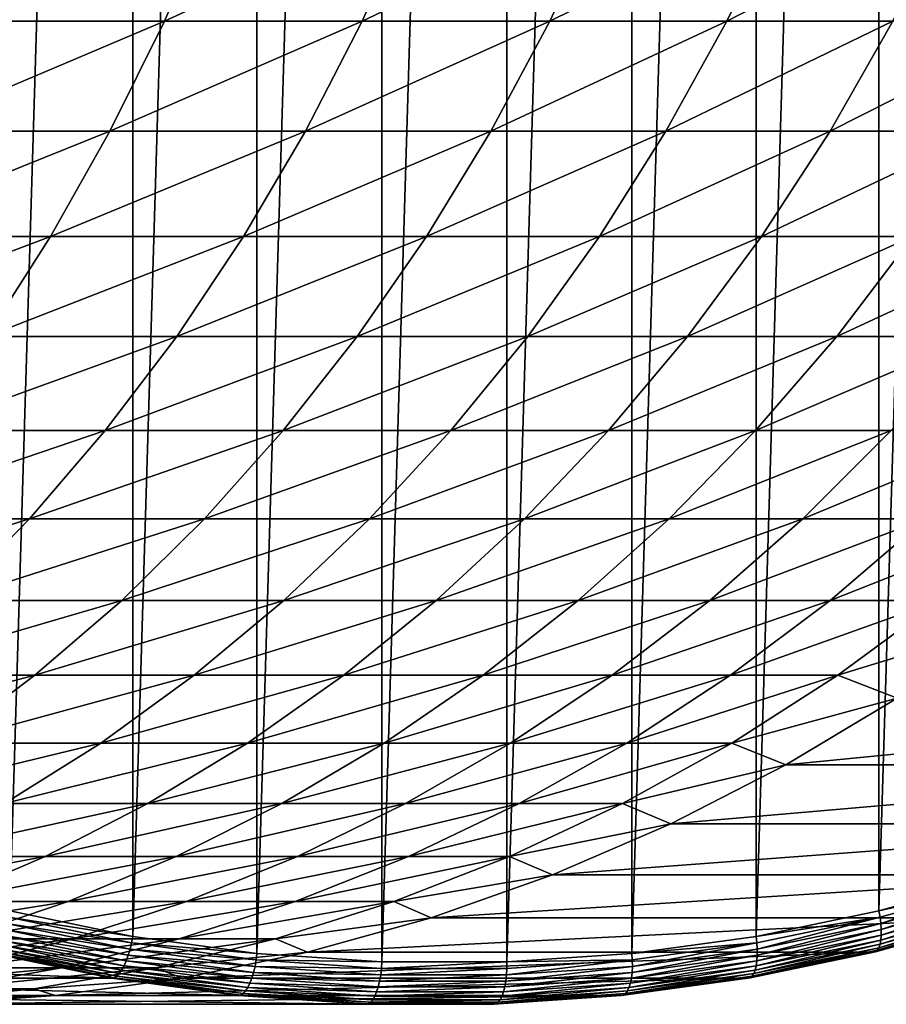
# Model space of a CAD drawing. Header units: metres. Extents: x 39 to 253, y -38 to 38.
# Tile 48 of 55: x 236 to 242, y -15 to -8. Entities that reach past the tile are written whole.
import ezdxf

# ---------------------------------------------------------------- set-up
doc = ezdxf.new("R2010")
doc.units = ezdxf.units.M
doc.layers.add('solid_26008053', color=7, linetype='CONTINUOUS')

msp = doc.modelspace()

# ---------------------------------------------------------------- linework, layer by layer
at = {"layer": 'solid_26008053'}
for points in [[(237.852814, 14.632054, -33.801476), (237.852814, -14.632054, -33.801476), (236.974457, -14.51152, -34.121166)], [(236.974457, 14.511519, -34.121166), (237.852814, 14.632054, -33.801476), (236.974457, -14.51152, -34.121166)], [(238.736572, 14.692445, -33.479809), (238.736572, -14.692445, -33.479809), (237.852814, -14.632054, -33.801476)], [(237.852814, 14.632054, -33.801476), (238.736572, 14.692445, -33.479809), (237.852814, -14.632054, -33.801476)], [(239.622208, 14.692445, -33.157463), (239.622208, -14.692445, -33.157463), (238.736572, -14.692445, -33.479809)], [(238.736572, 14.692445, -33.479809), (239.622208, 14.692445, -33.157463), (238.736572, -14.692445, -33.479809)], [(239.622208, 14.692445, -33.157463), (240.505981, 14.632054, -32.8358), (239.622208, -14.692445, -33.157463)], [(240.505981, 14.632054, -32.8358), (240.505981, -14.632054, -32.8358), (239.622208, -14.692445, -33.157463)], [(240.505981, 14.632054, -32.8358), (241.384323, 14.51152, -32.516106), (240.505981, -14.632054, -32.8358)], [(236.974457, 14.511519, -34.121166), (236.974457, -14.51152, -34.121166), (236.105179, -14.331337, -34.437557)], [(236.105179, 14.331337, -34.437557), (236.974457, 14.511519, -34.121166), (236.105179, -14.331337, -34.437557)], [(241.384323, 14.51152, -32.516106), (241.384323, -14.511519, -32.516106), (240.505981, -14.632054, -32.8358)], [(241.384323, 14.51152, -32.516106), (242.253601, 14.331337, -32.199715), (241.384323, -14.511519, -32.516106)], [(242.253601, 14.331337, -32.199715), (242.253601, -14.331337, -32.199715), (241.384323, -14.511519, -32.516106)], [(242.253601, 14.331337, -32.199715), (243.110229, 14.092256, -31.887932), (242.253601, -14.331337, -32.199715)], [(243.110229, 14.092256, -31.887932), (243.110229, -14.092255, -31.887932), (242.253601, -14.331337, -32.199715)], [(237.548111, -7.226305, -1.516641), (236.065109, -7.226305, -0.0121), (235.731201, -8.037402, -0.356481)], [(237.198959, -8.037402, -1.84555), (237.548111, -7.226305, -1.516641), (235.731201, -8.037402, -0.356481)], [(238.961472, -7.226305, -3.086788), (237.548111, -7.226305, -1.516641), (237.198959, -8.037402, -1.84555)], [(238.597778, -8.037402, -3.39955), (238.961472, -7.226305, -3.086788), (237.198959, -8.037402, -1.84555)], [(240.302277, -7.226305, -4.71932), (238.961472, -7.226305, -3.086788), (238.597778, -8.037402, -3.39955)], [(239.924789, -8.037402, -5.015294), (240.302277, -7.226305, -4.71932), (238.597778, -8.037402, -3.39955)], [(241.567795, -7.226305, -6.410888), (240.302277, -7.226305, -4.71932), (239.924789, -8.037402, -5.015294)], [(241.177292, -8.037402, -6.689466), (241.567795, -7.226305, -6.410888), (239.924789, -8.037402, -5.015294)], [(242.755417, -7.226305, -8.158023), (241.567795, -7.226305, -6.410888), (241.177292, -8.037402, -6.689466)], [(242.352707, -8.037402, -8.418633), (242.755417, -7.226305, -8.158023), (241.177292, -8.037402, -6.689466)], [(237.198959, -8.037402, -1.84555), (235.731201, -8.037402, -0.356481), (235.362503, -8.816779, -0.736747)], [(236.813416, -8.816779, -2.208731), (237.198959, -8.037402, -1.84555), (235.362503, -8.816779, -0.736747)], [(238.597778, -8.037402, -3.39955), (237.198959, -8.037402, -1.84555), (236.813416, -8.816779, -2.208731)], [(238.196182, -8.816779, -3.744902), (238.597778, -8.037402, -3.39955), (236.813416, -8.816779, -2.208731)], [(239.924789, -8.037402, -5.015294), (238.597778, -8.037402, -3.39955), (238.196182, -8.816779, -3.744902)], [(239.50798, -8.816779, -5.342107), (239.924789, -8.037402, -5.015294), (238.196182, -8.816779, -3.744902)], [(241.177292, -8.037402, -6.689466), (239.924789, -8.037402, -5.015294), (239.50798, -8.816779, -5.342107)], [(240.746109, -8.816779, -6.997071), (241.177292, -8.037402, -6.689466), (239.50798, -8.816779, -5.342107)], [(242.352707, -8.037402, -8.418633), (241.177292, -8.037402, -6.689466), (240.746109, -8.816779, -6.997071)], [(241.908035, -8.816779, -8.706399), (242.352707, -8.037402, -8.418633), (240.746109, -8.816779, -6.997071)], [(243.448608, -8.037402, -10.199248), (242.352707, -8.037402, -8.418633), (241.908035, -8.816779, -8.706399)], [(242.991364, -8.816779, -10.466585), (243.448608, -8.037402, -10.199248), (241.908035, -8.816779, -8.706399)], [(236.813416, -8.816779, -2.208731), (235.362503, -8.816779, -0.736747), (234.960464, -9.561359, -1.151396)], [(236.393005, -9.561359, -2.604751), (236.813416, -8.816779, -2.208731), (234.960464, -9.561359, -1.151396)], [(238.196182, -8.816779, -3.744902), (236.813416, -8.816779, -2.208731), (236.393005, -9.561359, -2.604751)], [(237.75827, -9.561359, -4.12148), (238.196182, -8.816779, -3.744902), (236.393005, -9.561359, -2.604751)], [(239.50798, -8.816779, -5.342107), (238.196182, -8.816779, -3.744902), (237.75827, -9.561359, -4.12148)], [(239.053467, -9.561359, -5.698471), (239.50798, -8.816779, -5.342107), (237.75827, -9.561359, -4.12148)], [(240.746109, -8.816779, -6.997071), (239.50798, -8.816779, -5.342107), (239.053467, -9.561359, -5.698471)], [(240.275925, -9.561359, -7.33249), (240.746109, -8.816779, -6.997071), (239.053467, -9.561359, -5.698471)], [(241.908035, -8.816779, -8.706399), (240.746109, -8.816779, -6.997071), (240.275925, -9.561359, -7.33249)], [(241.423141, -9.561359, -9.020185), (241.908035, -8.816779, -8.706399), (240.275925, -9.561359, -7.33249)], [(242.991364, -8.816779, -10.466585), (241.908035, -8.816779, -8.706399), (241.423141, -9.561359, -9.020185)], [(242.492767, -9.561359, -10.758094), (242.991364, -8.816779, -10.466585), (241.423141, -9.561359, -9.020185)], [(236.393005, -9.561359, -2.604751), (234.960464, -9.561359, -1.151396), (234.526672, -10.268207, -1.598792)], [(235.939407, -10.268207, -3.032047), (236.393005, -9.561359, -2.604751), (234.526672, -10.268207, -1.598792)], [(237.75827, -9.561359, -4.12148), (236.393005, -9.561359, -2.604751), (235.939407, -10.268207, -3.032047)], [(237.285782, -10.268207, -4.527799), (237.75827, -9.561359, -4.12148), (235.939407, -10.268207, -3.032047)], [(239.053467, -9.561359, -5.698471), (237.75827, -9.561359, -4.12148), (237.285782, -10.268207, -4.527799)], [(238.563065, -10.268207, -6.082979), (239.053467, -9.561359, -5.698471), (237.285782, -10.268207, -4.527799)], [(240.275925, -9.561359, -7.33249), (239.053467, -9.561359, -5.698471), (238.563065, -10.268207, -6.082979)], [(239.768616, -10.268207, -7.694399), (240.275925, -9.561359, -7.33249), (238.563065, -10.268207, -6.082979)], [(241.423141, -9.561359, -9.020185), (240.275925, -9.561359, -7.33249), (239.768616, -10.268207, -7.694399)], [(240.899979, -10.268207, -9.358752), (241.423141, -9.561359, -9.020185), (239.768616, -10.268207, -7.694399)], [(242.492767, -9.561359, -10.758094), (241.423141, -9.561359, -9.020185), (240.899979, -10.268207, -9.358752)], [(241.954803, -10.268207, -11.072625), (242.492767, -9.561359, -10.758094), (240.899979, -10.268207, -9.358752)], [(243.482605, -9.561359, -12.542652), (242.492767, -9.561359, -10.758094), (241.954803, -10.268207, -11.072625)], [(242.930954, -10.268207, -12.832502), (243.482605, -9.561359, -12.542652), (241.954803, -10.268207, -11.072625)], [(237.285782, -10.268207, -4.527799), (235.939407, -10.268207, -3.032047), (235.454391, -10.934529, -3.488932)], [(236.780579, -10.934529, -4.962255), (237.285782, -10.268207, -4.527799), (235.454391, -10.934529, -3.488932)], [(238.563065, -10.268207, -6.082979), (237.285782, -10.268207, -4.527799), (236.780579, -10.934529, -4.962255)], [(238.038712, -10.934529, -6.494114), (238.563065, -10.268207, -6.082979), (236.780579, -10.934529, -4.962255)], [(239.768616, -10.268207, -7.694399), (238.563065, -10.268207, -6.082979), (238.038712, -10.934529, -6.494114)], [(239.226181, -10.934529, -8.081369), (239.768616, -10.268207, -7.694399), (238.038712, -10.934529, -6.494114)], [(240.899979, -10.268207, -9.358752), (239.768616, -10.268207, -7.694399), (239.226181, -10.934529, -8.081369)], [(240.340576, -10.934529, -9.720765), (240.899979, -10.268207, -9.358752), (239.226181, -10.934529, -8.081369)], [(241.954803, -10.268207, -11.072625), (240.899979, -10.268207, -9.358752), (240.340576, -10.934529, -9.720765)], [(241.379578, -10.934529, -11.408937), (241.954803, -10.268207, -11.072625), (240.340576, -10.934529, -9.720765)], [(242.930954, -10.268207, -12.832502), (241.954803, -10.268207, -11.072625), (241.379578, -10.934529, -11.408937)], [(242.341095, -10.934529, -13.142424), (242.930954, -10.268207, -12.832502), (241.379578, -10.934529, -11.408937)], [(236.780579, -10.934529, -4.962255), (235.454391, -10.934529, -3.488932), (234.939865, -11.557698, -3.973604)], [(236.244644, -11.557698, -5.423132), (236.780579, -10.934529, -4.962255), (234.939865, -11.557698, -3.973604)], [(238.038712, -10.934529, -6.494114), (236.780579, -10.934529, -4.962255), (236.244644, -11.557698, -5.423132)], [(237.482452, -11.557698, -6.930254), (238.038712, -10.934529, -6.494114), (236.244644, -11.557698, -5.423132)], [(239.226181, -10.934529, -8.081369), (238.038712, -10.934529, -6.494114), (237.482452, -11.557698, -6.930254)], [(238.650757, -11.557698, -8.491875), (239.226181, -10.934529, -8.081369), (237.482452, -11.557698, -6.930254)], [(240.340576, -10.934529, -9.720765), (239.226181, -10.934529, -8.081369), (238.650757, -11.557698, -8.491875)], [(239.747147, -11.557698, -10.104795), (240.340576, -10.934529, -9.720765), (238.650757, -11.557698, -8.491875)], [(241.379578, -10.934529, -11.408937), (240.340576, -10.934529, -9.720765), (239.747147, -11.557698, -10.104795)], [(240.769379, -11.557698, -11.765703), (241.379578, -10.934529, -11.408937), (239.747147, -11.557698, -10.104795)], [(242.341095, -10.934529, -13.142424), (241.379578, -10.934529, -11.408937), (240.769379, -11.557698, -11.765703)], [(241.715363, -11.557698, -13.471194), (242.341095, -10.934529, -13.142424), (240.769379, -11.557698, -11.765703)], [(243.223129, -10.934529, -14.917668), (242.341095, -10.934529, -13.142424), (241.715363, -11.557698, -13.471194)], [(242.583145, -11.557698, -15.217769), (243.223129, -10.934529, -14.917668), (241.715363, -11.557698, -13.471194)], [(236.244644, -11.557698, -5.423132), (234.939865, -11.557698, -3.973604), (234.397888, -12.135255, -4.48415)], [(235.680099, -12.135255, -5.908614), (236.244644, -11.557698, -5.423132), (234.397888, -12.135255, -4.48415)], [(237.482452, -11.557698, -6.930254), (236.244644, -11.557698, -5.423132), (235.680099, -12.135255, -5.908614)], [(236.896515, -12.135255, -7.389675), (237.482452, -11.557698, -6.930254), (235.680099, -12.135255, -5.908614)], [(238.650757, -11.557698, -8.491875), (237.482452, -11.557698, -6.930254), (236.896515, -12.135255, -7.389675)], [(238.044601, -12.135255, -8.924294), (238.650757, -11.557698, -8.491875), (236.896515, -12.135255, -7.389675)], [(239.747147, -11.557698, -10.104795), (238.650757, -11.557698, -8.491875), (238.044601, -12.135255, -8.924294)], [(239.12204, -12.135255, -10.509325), (239.747147, -11.557698, -10.104795), (238.044601, -12.135255, -8.924294)], [(240.769379, -11.557698, -11.765703), (239.747147, -11.557698, -10.104795), (239.12204, -12.135255, -10.509325)], [(240.126602, -12.135255, -12.141515), (240.769379, -11.557698, -11.765703), (239.12204, -12.135255, -10.509325)], [(241.715363, -11.557698, -13.471194), (240.769379, -11.557698, -11.765703), (240.126602, -12.135255, -12.141515)], [(241.056229, -12.135255, -13.817515), (241.715363, -11.557698, -13.471194), (240.126602, -12.135255, -12.141515)], [(242.583145, -11.557698, -15.217769), (241.715363, -11.557698, -13.471194), (241.056229, -12.135255, -13.817515)], [(241.909012, -12.135255, -15.53389), (242.583145, -11.557698, -15.217769), (241.056229, -12.135255, -13.817515)], [(243.370972, -11.557698, -17.001844), (242.583145, -11.557698, -15.217769), (241.909012, -12.135255, -15.53389)], [(242.683197, -12.135255, -17.287117), (243.370972, -11.557698, -17.001844), (241.909012, -12.135255, -15.53389)], [(236.896515, -12.135255, -7.389675), (235.680099, -12.135255, -5.908614), (235.089188, -12.664919, -6.416784)], [(236.283188, -12.664919, -7.870567), (236.896515, -12.135255, -7.389675), (235.089188, -12.664919, -6.416784)], [(238.044601, -12.135255, -8.924294), (236.896515, -12.135255, -7.389675), (236.283188, -12.664919, -7.870567)], [(237.410126, -12.664919, -9.376922), (238.044601, -12.135255, -8.924294), (236.283188, -12.664919, -7.870567)], [(239.12204, -12.135255, -10.509325), (238.044601, -12.135255, -8.924294), (237.410126, -12.664919, -9.376922)], [(238.467728, -12.664919, -10.932759), (239.12204, -12.135255, -10.509325), (237.410126, -12.664919, -9.376922)], [(240.126602, -12.135255, -12.141515), (239.12204, -12.135255, -10.509325), (238.467728, -12.664919, -10.932759)], [(239.453781, -12.664919, -12.534888), (240.126602, -12.135255, -12.141515), (238.467728, -12.664919, -10.932759)], [(241.056229, -12.135255, -13.817515), (240.126602, -12.135255, -12.141515), (239.453781, -12.664919, -12.534888)], [(240.366287, -12.664919, -14.180021), (241.056229, -12.135255, -13.817515), (239.453781, -12.664919, -12.534888)], [(241.909012, -12.135255, -15.53389), (241.056229, -12.135255, -13.817515), (240.366287, -12.664919, -14.180021)], [(241.203354, -12.664919, -15.864784), (241.909012, -12.135255, -15.53389), (240.366287, -12.664919, -14.180021)], [(242.683197, -12.135255, -17.287117), (241.909012, -12.135255, -15.53389), (241.203354, -12.664919, -15.864784)], [(241.963287, -12.664919, -17.585722), (242.683197, -12.135255, -17.287117), (241.203354, -12.664919, -15.864784)], [(243.139359, -12.302584, -19.107193), (242.683197, -12.135255, -17.287117), (241.963287, -12.664919, -17.585722)], [(242.382095, -12.827142, -19.382814), (243.139359, -12.302584, -19.107193), (241.963287, -12.664919, -17.585722)], [(236.283188, -12.664919, -7.870567), (235.089188, -12.664919, -6.416784), (234.474213, -13.1446, -6.945635)], [(235.644897, -13.1446, -8.37103), (236.283188, -12.664919, -7.870567), (234.474213, -13.1446, -6.945635)], [(237.410126, -12.664919, -9.376922), (236.283188, -12.664919, -7.870567), (235.644897, -13.1446, -8.37103)], [(236.749832, -13.1446, -9.847971), (237.410126, -12.664919, -9.376922), (235.644897, -13.1446, -8.37103)], [(238.467728, -12.664919, -10.932759), (237.410126, -12.664919, -9.376922), (236.749832, -13.1446, -9.847971)], [(237.786774, -13.1446, -11.373428), (238.467728, -12.664919, -10.932759), (236.749832, -13.1446, -9.847971)], [(239.453781, -12.664919, -12.534888), (238.467728, -12.664919, -10.932759), (237.786774, -13.1446, -11.373428)], [(238.753571, -13.1446, -12.944272), (239.453781, -12.664919, -12.534888), (237.786774, -13.1446, -11.373428)], [(240.366287, -12.664919, -14.180021), (239.453781, -12.664919, -12.534888), (238.753571, -13.1446, -12.944272)], [(239.648254, -13.1446, -14.557281), (240.366287, -12.664919, -14.180021), (238.753571, -13.1446, -12.944272)], [(241.203354, -12.664919, -15.864784), (240.366287, -12.664919, -14.180021), (239.648254, -13.1446, -14.557281)], [(240.468994, -13.1446, -16.209145), (241.203354, -12.664919, -15.864784), (239.648254, -13.1446, -14.557281)], [(241.963287, -12.664919, -17.585722), (241.203354, -12.664919, -15.864784), (240.468994, -13.1446, -16.209145)], [(241.214081, -13.1446, -17.896479), (241.963287, -12.664919, -17.585722), (240.468994, -13.1446, -16.209145)], [(242.382095, -12.827142, -19.382814), (241.963287, -12.664919, -17.585722), (241.214081, -13.1446, -17.896479)], [(241.594803, -13.298989, -19.669365), (242.382095, -12.827142, -19.382814), (241.214081, -13.1446, -17.896479)], [(246.383728, -12.827142, -30.377218), (242.382095, -12.827142, -19.382814), (241.594803, -13.298989, -19.669365)], [(245.596451, -13.298989, -30.663767), (246.383728, -12.827142, -30.377218), (241.594803, -13.298989, -19.669365)], [(236.749832, -13.1446, -9.847971), (235.644897, -13.1446, -8.37103), (234.984161, -13.572406, -8.889091)], [(236.06633, -13.572406, -10.335583), (236.749832, -13.1446, -9.847971), (234.984161, -13.572406, -8.889091)], [(237.786774, -13.1446, -11.373428), (236.749832, -13.1446, -9.847971), (236.06633, -13.572406, -10.335583)], [(237.081879, -13.572406, -11.829591), (237.786774, -13.1446, -11.373428), (236.06633, -13.572406, -10.335583)], [(238.753571, -13.1446, -12.944272), (237.786774, -13.1446, -11.373428), (237.081879, -13.572406, -11.829591)], [(238.028763, -13.572406, -13.36805), (238.753571, -13.1446, -12.944272), (237.081879, -13.572406, -11.829591)], [(239.648254, -13.1446, -14.557281), (238.753571, -13.1446, -12.944272), (238.028763, -13.572406, -13.36805)], [(238.904999, -13.572406, -14.947804), (239.648254, -13.1446, -14.557281), (238.028763, -13.572406, -13.36805)], [(240.468994, -13.1446, -16.209145), (239.648254, -13.1446, -14.557281), (238.904999, -13.572406, -14.947804)], [(239.708801, -13.572406, -16.565615), (240.468994, -13.1446, -16.209145), (238.904999, -13.572406, -14.947804)], [(241.214081, -13.1446, -17.896479), (240.468994, -13.1446, -16.209145), (239.708801, -13.572406, -16.565615)], [(240.438538, -13.572406, -18.218161), (241.214081, -13.1446, -17.896479), (239.708801, -13.572406, -16.565615)], [(241.594803, -13.298989, -19.669365), (241.214081, -13.1446, -17.896479), (240.438538, -13.572406, -18.218161)], [(240.780731, -13.716189, -19.965664), (241.594803, -13.298989, -19.669365), (240.438538, -13.572406, -18.218161)], [(245.596451, -13.298989, -30.663767), (241.594803, -13.298989, -19.669365), (240.780731, -13.716189, -19.965664)], [(244.782364, -13.716189, -30.960068), (245.596451, -13.298989, -30.663767), (240.780731, -13.716189, -19.965664)], [(237.081879, -13.572406, -11.829591), (236.06633, -13.572406, -10.335583), (235.362289, -13.946648, -10.837832)], [(236.355835, -13.946648, -12.299447), (237.081879, -13.572406, -11.829591), (235.362289, -13.946648, -10.837832)], [(238.028763, -13.572406, -13.36805), (237.081879, -13.572406, -11.829591), (236.355835, -13.946648, -12.299447)], [(237.282181, -13.946648, -13.80455), (238.028763, -13.572406, -13.36805), (236.355835, -13.946648, -12.299447)], [(238.904999, -13.572406, -14.947804), (238.028763, -13.572406, -13.36805), (237.282181, -13.946648, -13.80455)], [(238.13942, -13.946648, -15.350053), (238.904999, -13.572406, -14.947804), (237.282181, -13.946648, -13.80455)], [(239.708801, -13.572406, -16.565615), (238.904999, -13.572406, -14.947804), (238.13942, -13.946648, -15.350053)], [(238.925797, -13.946648, -16.932785), (239.708801, -13.572406, -16.565615), (238.13942, -13.946648, -15.350053)], [(240.438538, -13.572406, -18.218161), (239.708801, -13.572406, -16.565615), (238.925797, -13.946648, -16.932785)], [(239.639709, -13.946648, -18.549501), (240.438538, -13.572406, -18.218161), (238.925797, -13.946648, -16.932785)], [(240.780731, -13.716189, -19.965664), (240.438538, -13.572406, -18.218161), (239.639709, -13.946648, -18.549501)], [(239.943207, -14.077026, -20.270498), (240.780731, -13.716189, -19.965664), (239.639709, -13.946648, -18.549501)], [(244.782364, -13.716189, -30.960068), (240.780731, -13.716189, -19.965664), (239.943207, -14.077026, -20.270498)], [(243.944839, -14.077026, -31.264902), (244.782364, -13.716189, -30.960068), (239.943207, -14.077026, -20.270498)], [(236.355835, -13.946648, -12.299447), (235.362289, -13.946648, -10.837832), (234.640518, -14.265848, -11.352737)], [(235.611481, -14.265848, -12.781143), (236.355835, -13.946648, -12.299447), (234.640518, -14.265848, -11.352737)], [(237.282181, -13.946648, -13.80455), (236.355835, -13.946648, -12.299447), (235.611481, -14.265848, -12.781143)], [(236.516785, -14.265848, -14.252048), (237.282181, -13.946648, -13.80455), (235.611481, -14.265848, -12.781143)], [(238.13942, -13.946648, -15.350053), (237.282181, -13.946648, -13.80455), (236.516785, -14.265848, -14.252048)], [(237.354538, -14.265848, -15.762436), (238.13942, -13.946648, -15.350053), (236.516785, -14.265848, -14.252048)], [(238.925797, -13.946648, -16.932785), (238.13942, -13.946648, -15.350053), (237.354538, -14.265848, -15.762436)], [(238.123062, -14.265848, -17.309208), (238.925797, -13.946648, -16.932785), (237.354538, -14.265848, -15.762436)], [(239.639709, -13.946648, -18.549501), (238.925797, -13.946648, -16.932785), (238.123062, -14.265848, -17.309208)], [(238.820755, -14.265848, -18.889191), (239.639709, -13.946648, -18.549501), (238.123062, -14.265848, -17.309208)], [(239.943207, -14.077026, -20.270498), (239.639709, -13.946648, -18.549501), (238.820755, -14.265848, -18.889191)], [(239.085678, -14.380018, -20.582613), (239.943207, -14.077026, -20.270498), (238.820755, -14.265848, -18.889191)], [(243.944839, -14.077026, -31.264902), (239.943207, -14.077026, -20.270498), (239.085678, -14.380018, -20.582613)], [(243.087311, -14.380018, -31.577017), (243.944839, -14.077026, -31.264902), (239.085678, -14.380018, -20.582613)], [(243.120911, -14.137051, -31.880173), (242.253601, -14.331337, -32.199715), (243.110229, -14.092255, -31.887932)], [(243.120911, -14.137051, -31.880173), (242.261673, -14.376831, -32.192909), (242.253601, -14.331337, -32.199715)], [(242.267517, -14.421515, -32.179134), (242.261673, -14.376831, -32.192909), (243.120911, -14.137051, -31.880173)], [(243.129425, -14.18099, -31.865425), (242.267517, -14.421515, -32.179134), (243.120911, -14.137051, -31.880173)], [(242.270462, -14.463977, -32.158916), (242.267517, -14.421515, -32.179134), (243.129425, -14.18099, -31.865425)], [(243.134918, -14.222744, -31.844284), (242.270462, -14.463977, -32.158916), (243.129425, -14.18099, -31.865425)], [(236.516785, -14.265848, -14.252048), (235.611481, -14.265848, -12.781143), (234.851776, -14.528748, -13.272779)], [(235.735596, -14.528748, -14.708781), (236.516785, -14.265848, -14.252048), (234.851776, -14.528748, -13.272779)], [(237.354538, -14.265848, -15.762436), (236.516785, -14.265848, -14.252048), (235.735596, -14.528748, -14.708781)], [(236.553482, -14.528748, -16.183329), (237.354538, -14.265848, -15.762436), (235.735596, -14.528748, -14.708781)], [(238.123062, -14.265848, -17.309208), (237.354538, -14.265848, -15.762436), (236.553482, -14.528748, -16.183329)], [(237.303757, -14.528748, -17.693398), (238.123062, -14.265848, -17.309208), (236.553482, -14.528748, -16.183329)], [(238.820755, -14.265848, -18.889191), (238.123062, -14.265848, -17.309208), (237.303757, -14.528748, -17.693398)], [(237.984894, -14.528748, -19.235888), (238.820755, -14.265848, -18.889191), (237.303757, -14.528748, -17.693398)], [(239.085678, -14.380018, -20.582613), (238.820755, -14.265848, -18.889191), (237.984894, -14.528748, -19.235888)], [(242.267502, -14.538124, -32.101292), (242.270462, -14.503169, -32.132755), (243.137253, -14.261282, -31.817268)], [(243.136383, -14.295653, -31.785044), (242.267502, -14.538124, -32.101292), (243.137253, -14.261282, -31.817268)], [(242.270462, -14.503169, -32.132755), (242.270462, -14.463977, -32.158916), (243.134918, -14.222744, -31.844284)], [(243.137253, -14.261282, -31.817268), (242.270462, -14.503169, -32.132755), (243.134918, -14.222744, -31.844284)], [(236.09462, -14.376831, -34.437531), (236.105179, -14.331337, -34.437557), (236.974457, -14.51152, -34.121166)], [(242.261673, -14.376831, -32.192909), (241.384323, -14.511519, -32.516106), (242.253601, -14.331337, -32.199715)], [(242.253067, -14.591999, -32.025684), (242.261658, -14.567979, -32.065304), (243.132324, -14.325011, -31.748409)], [(243.125168, -14.34863, -31.708265), (242.253067, -14.591999, -32.025684), (243.132324, -14.325011, -31.748409)], [(242.261658, -14.567979, -32.065304), (242.267502, -14.538124, -32.101292), (243.136383, -14.295653, -31.785044)], [(243.132324, -14.325011, -31.748409), (242.261658, -14.567979, -32.065304), (243.136383, -14.295653, -31.785044)], [(236.081299, -14.421515, -34.430733), (236.09462, -14.376831, -34.437531), (236.966537, -14.557533, -34.120182)], [(236.966537, -14.557533, -34.120182), (236.09462, -14.376831, -34.437531), (236.974457, -14.51152, -34.121166)], [(238.21167, -14.623919, -20.900726), (239.085678, -14.380018, -20.582613), (237.984894, -14.528748, -19.235888)], [(243.087311, -14.380018, -31.577017), (239.085678, -14.380018, -20.582613), (238.21167, -14.623919, -20.900726)], [(242.213303, -14.623919, -31.89513), (243.087311, -14.380018, -31.577017), (238.21167, -14.623919, -20.900726)], [(242.261673, -14.376831, -32.192909), (241.389771, -14.557533, -32.510262), (241.384323, -14.511519, -32.516106)], [(241.392899, -14.602779, -32.497471), (241.389771, -14.557533, -32.510262), (242.261673, -14.376831, -32.192909)], [(242.267517, -14.421515, -32.179134), (241.392899, -14.602779, -32.497471), (242.261673, -14.376831, -32.192909)], [(243.102371, -14.376477, -31.621475), (243.087311, -14.380018, -31.577017), (242.213303, -14.623919, -31.89513)], [(243.102371, -14.376477, -31.621475), (242.213303, -14.623919, -31.89513), (242.228592, -14.620317, -31.93951)], [(242.228592, -14.620317, -31.93951), (242.241959, -14.60959, -31.983404), (243.115112, -14.365928, -31.665604)], [(243.102371, -14.376477, -31.621475), (242.228592, -14.620317, -31.93951), (243.115112, -14.365928, -31.665604)], [(242.241959, -14.60959, -31.983404), (242.253067, -14.591999, -32.025684), (243.125168, -14.34863, -31.708265)], [(243.115112, -14.365928, -31.665604), (242.241959, -14.60959, -31.983404), (243.125168, -14.34863, -31.708265)], [(236.049225, -14.503169, -34.397102), (236.06604, -14.463977, -34.417145), (236.943237, -14.645775, -34.09787)], [(236.06604, -14.463977, -34.417145), (236.081299, -14.421515, -34.430733), (236.955917, -14.602779, -34.112396)], [(236.943237, -14.645775, -34.09787), (236.06604, -14.463977, -34.417145), (236.955917, -14.602779, -34.112396)], [(236.955917, -14.602779, -34.112396), (236.081299, -14.421515, -34.430733), (236.966537, -14.557533, -34.120182)], [(241.3909, -14.685459, -32.452892), (241.39328, -14.645775, -32.478191), (242.270462, -14.463977, -32.158916)], [(242.270462, -14.503169, -32.132755), (241.3909, -14.685459, -32.452892), (242.270462, -14.463977, -32.158916)], [(241.39328, -14.645775, -32.478191), (241.392899, -14.602779, -32.497471), (242.267517, -14.421515, -32.179134)], [(242.270462, -14.463977, -32.158916), (241.39328, -14.645775, -32.478191), (242.267517, -14.421515, -32.179134)], [(236.553482, -14.528748, -16.183329), (235.735596, -14.528748, -14.708781), (234.941696, -14.734309, -15.172944)], [(235.73938, -14.734309, -16.611069), (236.553482, -14.528748, -16.183329), (234.941696, -14.734309, -15.172944)], [(237.303757, -14.528748, -17.693398), (236.553482, -14.528748, -16.183329), (235.73938, -14.734309, -16.611069)], [(236.47113, -14.734309, -18.083836), (237.303757, -14.528748, -17.693398), (235.73938, -14.734309, -16.611069)], [(236.012619, -14.567979, -34.339771), (236.031265, -14.538124, -34.371094), (236.912964, -14.720854, -34.050186)], [(236.031265, -14.538124, -34.371094), (236.049225, -14.503169, -34.397102), (236.928802, -14.685459, -34.076962)], [(236.912964, -14.720854, -34.050186), (236.031265, -14.538124, -34.371094), (236.928802, -14.685459, -34.076962)], [(236.928802, -14.685459, -34.076962), (236.049225, -14.503169, -34.397102), (236.943237, -14.645775, -34.09787)], [(237.984894, -14.528748, -19.235888), (237.303757, -14.528748, -17.693398), (236.47113, -14.734309, -18.083836)], [(237.135437, -14.734309, -19.588226), (237.984894, -14.528748, -19.235888), (236.47113, -14.734309, -18.083836)], [(236.966537, -14.557533, -34.120182), (236.974457, -14.51152, -34.121166), (237.852814, -14.632054, -33.801476)], [(238.21167, -14.623919, -20.900726), (237.984894, -14.528748, -19.235888), (237.135437, -14.734309, -19.588226)], [(241.389771, -14.557533, -32.510262), (240.505981, -14.632054, -32.8358), (241.384323, -14.511519, -32.516106)], [(241.378159, -14.751084, -32.386875), (241.385818, -14.720854, -32.422199), (242.267502, -14.538124, -32.101292)], [(242.261658, -14.567979, -32.065304), (241.378159, -14.751084, -32.386875), (242.267502, -14.538124, -32.101292)], [(241.385818, -14.720854, -32.422199), (241.3909, -14.685459, -32.452892), (242.270462, -14.503169, -32.132755)], [(242.267502, -14.538124, -32.101292), (241.385818, -14.720854, -32.422199), (242.270462, -14.503169, -32.132755)], [(236.827164, -14.807727, -33.855526), (232.825531, -14.807727, -22.86112), (231.938629, -14.623919, -23.183926)], [(235.940262, -14.623919, -34.178329), (236.827164, -14.807727, -33.855526), (231.938629, -14.623919, -23.183926)], [(236.843765, -14.804081, -33.899422), (235.940262, -14.623919, -34.178329), (235.957092, -14.620317, -34.222149)], [(236.843765, -14.804081, -33.899422), (236.827164, -14.807727, -33.855526), (235.940262, -14.623919, -34.178329)], [(235.957092, -14.620317, -34.222149), (235.975067, -14.60959, -34.264366), (236.861084, -14.793218, -33.941879)], [(236.843765, -14.804081, -33.899422), (235.957092, -14.620317, -34.222149), (236.861084, -14.793218, -33.941879)], [(235.975067, -14.60959, -34.264366), (235.993729, -14.591999, -34.303898), (236.878693, -14.775406, -33.9818)], [(236.861084, -14.793218, -33.941879), (235.975067, -14.60959, -34.264366), (236.878693, -14.775406, -33.9818)], [(235.993729, -14.591999, -34.303898), (236.012619, -14.567979, -34.339771), (236.896118, -14.751084, -34.0182)], [(236.878693, -14.775406, -33.9818), (235.993729, -14.591999, -34.303898), (236.896118, -14.751084, -34.0182)], [(236.896118, -14.751084, -34.0182), (236.012619, -14.567979, -34.339771), (236.912964, -14.720854, -34.050186)], [(236.943237, -14.645775, -34.09787), (236.955917, -14.602779, -34.112396), (237.839661, -14.724037, -33.790745)], [(236.955917, -14.602779, -34.112396), (236.966537, -14.557533, -34.120182), (237.847534, -14.678415, -33.799526)], [(237.839661, -14.724037, -33.790745), (236.955917, -14.602779, -34.112396), (237.847534, -14.678415, -33.799526)], [(237.847534, -14.678415, -33.799526), (236.966537, -14.557533, -34.120182), (237.852814, -14.632054, -33.801476)], [(237.324768, -14.807727, -21.22353), (238.21167, -14.623919, -20.900726), (237.135437, -14.734309, -19.588226)], [(242.213303, -14.623919, -31.89513), (238.21167, -14.623919, -20.900726), (237.324768, -14.807727, -21.22353)], [(241.326416, -14.807727, -32.217934), (242.213303, -14.623919, -31.89513), (237.324768, -14.807727, -21.22353)], [(241.389771, -14.557533, -32.510262), (240.508759, -14.678415, -32.830917), (240.505981, -14.632054, -32.8358)], [(240.506927, -14.76739, -32.800793), (240.509155, -14.724037, -32.819126), (241.392899, -14.602779, -32.497471)], [(241.39328, -14.645775, -32.478191), (240.506927, -14.76739, -32.800793), (241.392899, -14.602779, -32.497471)], [(240.509155, -14.724037, -32.819126), (240.508759, -14.678415, -32.830917), (241.389771, -14.557533, -32.510262)], [(241.392899, -14.602779, -32.497471), (240.509155, -14.724037, -32.819126), (241.389771, -14.557533, -32.510262)], [(242.228592, -14.620317, -31.93951), (242.213303, -14.623919, -31.89513), (241.326416, -14.807727, -32.217934)], [(242.228592, -14.620317, -31.93951), (241.326416, -14.807727, -32.217934), (241.341904, -14.804081, -32.262234)], [(241.341904, -14.804081, -32.262234), (241.355927, -14.793218, -32.305893), (242.241959, -14.60959, -31.983404)], [(242.228592, -14.620317, -31.93951), (241.341904, -14.804081, -32.262234), (242.241959, -14.60959, -31.983404)], [(241.355927, -14.793218, -32.305893), (241.368118, -14.775406, -32.347782), (242.253067, -14.591999, -32.025684)], [(242.241959, -14.60959, -31.983404), (241.355927, -14.793218, -32.305893), (242.253067, -14.591999, -32.025684)], [(241.368118, -14.775406, -32.347782), (241.378159, -14.751084, -32.386875), (242.261658, -14.567979, -32.065304)], [(242.253067, -14.591999, -32.025684), (241.368118, -14.775406, -32.347782), (242.261658, -14.567979, -32.065304)], [(236.912964, -14.720854, -34.050186), (236.928802, -14.685459, -34.076962), (237.817535, -14.807404, -33.753487)], [(236.928802, -14.685459, -34.076962), (236.943237, -14.645775, -34.09787), (237.829575, -14.76739, -33.775269)], [(237.817535, -14.807404, -33.753487), (236.928802, -14.685459, -34.076962), (237.829575, -14.76739, -33.775269)], [(237.829575, -14.76739, -33.775269), (236.943237, -14.645775, -34.09787), (237.839661, -14.724037, -33.790745)], [(237.839661, -14.724037, -33.790745), (237.847534, -14.678415, -33.799526), (238.734009, -14.738981, -33.476875)], [(237.847534, -14.678415, -33.799526), (237.852814, -14.632054, -33.801476), (238.736572, -14.692445, -33.479809)], [(238.734009, -14.738981, -33.476875), (237.847534, -14.678415, -33.799526), (238.736572, -14.692445, -33.479809)], [(238.734009, -14.738981, -33.476875), (238.736572, -14.692445, -33.479809), (239.622208, -14.692445, -33.157463)], [(239.622299, -14.738981, -33.153564), (238.734009, -14.738981, -33.476875), (239.622208, -14.692445, -33.157463)], [(239.619934, -14.784791, -33.142776), (239.622299, -14.738981, -33.153564), (240.508759, -14.678415, -32.830917)], [(240.509155, -14.724037, -32.819126), (239.619934, -14.784791, -33.142776), (240.508759, -14.678415, -32.830917)], [(240.508759, -14.678415, -32.830917), (239.622208, -14.692445, -33.157463), (240.505981, -14.632054, -32.8358)], [(240.508759, -14.678415, -32.830917), (239.622299, -14.738981, -33.153564), (239.622208, -14.692445, -33.157463)], [(240.494934, -14.843092, -32.746456), (240.502151, -14.807404, -32.776367), (241.3909, -14.685459, -32.452892)], [(241.385818, -14.720854, -32.422199), (240.494934, -14.843092, -32.746456), (241.3909, -14.685459, -32.452892)], [(240.502151, -14.807404, -32.776367), (240.506927, -14.76739, -32.800793), (241.39328, -14.645775, -32.478191)], [(241.3909, -14.685459, -32.452892), (240.502151, -14.807404, -32.776367), (241.39328, -14.645775, -32.478191)], [(236.47113, -14.734309, -18.083836), (235.73938, -14.734309, -16.611069), (234.915466, -14.881721, -17.043968)], [(235.628448, -14.881721, -18.478985), (236.47113, -14.734309, -18.083836), (234.915466, -14.881721, -17.043968)], [(237.135437, -14.734309, -19.588226), (236.47113, -14.734309, -18.083836), (235.628448, -14.881721, -18.478985)], [(236.275742, -14.881721, -19.944815), (237.135437, -14.734309, -19.588226), (235.628448, -14.881721, -18.478985)], [(237.324768, -14.807727, -21.22353), (237.135437, -14.734309, -19.588226), (236.275742, -14.881721, -19.944815)], [(236.878693, -14.775406, -33.9818), (236.896118, -14.751084, -34.0182), (237.788834, -14.873574, -33.693279)], [(236.896118, -14.751084, -34.0182), (236.912964, -14.720854, -34.050186), (237.803848, -14.843092, -33.725929)], [(237.788834, -14.873574, -33.693279), (236.896118, -14.751084, -34.0182), (237.803848, -14.843092, -33.725929)], [(237.803848, -14.843092, -33.725929), (236.912964, -14.720854, -34.050186), (237.817535, -14.807404, -33.753487)], [(237.829575, -14.76739, -33.775269), (237.839661, -14.724037, -33.790745), (238.728882, -14.784791, -33.467094)], [(238.728882, -14.784791, -33.467094), (237.839661, -14.724037, -33.790745), (238.734009, -14.738981, -33.476875)], [(238.728882, -14.784791, -33.467094), (238.734009, -14.738981, -33.476875), (239.622299, -14.738981, -33.153564)], [(239.619934, -14.784791, -33.142776), (238.728882, -14.784791, -33.467094), (239.622299, -14.738981, -33.153564)], [(239.615097, -14.828322, -33.125397), (239.619934, -14.784791, -33.142776), (240.509155, -14.724037, -32.819126)], [(240.506927, -14.76739, -32.800793), (239.615097, -14.828322, -33.125397), (240.509155, -14.724037, -32.819126)], [(240.473923, -14.898097, -32.673241), (240.485443, -14.873574, -32.711796), (241.378159, -14.751084, -32.386875)], [(241.368118, -14.775406, -32.347782), (240.473923, -14.898097, -32.673241), (241.378159, -14.751084, -32.386875)], [(240.485443, -14.873574, -32.711796), (240.494934, -14.843092, -32.746456), (241.385818, -14.720854, -32.422199)], [(241.378159, -14.751084, -32.386875), (240.485443, -14.873574, -32.711796), (241.385818, -14.720854, -32.422199)], [(237.723312, -14.930687, -33.529354), (233.721664, -14.930687, -22.534952), (232.825531, -14.807727, -22.86112)], [(236.827164, -14.807727, -33.855526), (237.723312, -14.930687, -33.529354), (232.825531, -14.807727, -22.86112)], [(236.428635, -14.930687, -21.549698), (237.324768, -14.807727, -21.22353), (236.275742, -14.881721, -19.944815)], [(241.326416, -14.807727, -32.217934), (237.324768, -14.807727, -21.22353), (236.428635, -14.930687, -21.549698)], [(240.430267, -14.930687, -32.544102), (241.326416, -14.807727, -32.217934), (236.428635, -14.930687, -21.549698)], [(237.739685, -14.927011, -33.573334), (236.827164, -14.807727, -33.855526), (236.843765, -14.804081, -33.899422)], [(237.739685, -14.927011, -33.573334), (237.723312, -14.930687, -33.529354), (236.827164, -14.807727, -33.855526)], [(236.843765, -14.804081, -33.899422), (236.861084, -14.793218, -33.941879), (237.756348, -14.916057, -33.616028)], [(237.739685, -14.927011, -33.573334), (236.843765, -14.804081, -33.899422), (237.756348, -14.916057, -33.616028)], [(236.861084, -14.793218, -33.941879), (236.878693, -14.775406, -33.9818), (237.772873, -14.898097, -33.656342)], [(237.756348, -14.916057, -33.616028), (236.861084, -14.793218, -33.941879), (237.772873, -14.898097, -33.656342)], [(237.772873, -14.898097, -33.656342), (236.878693, -14.775406, -33.9818), (237.788834, -14.873574, -33.693279)], [(237.803848, -14.843092, -33.725929), (237.817535, -14.807404, -33.753487), (238.711792, -14.868502, -33.428005)], [(237.817535, -14.807404, -33.753487), (237.829575, -14.76739, -33.775269), (238.72142, -14.828322, -33.450668)], [(238.711792, -14.868502, -33.428005), (237.817535, -14.807404, -33.753487), (238.72142, -14.828322, -33.450668)], [(238.72142, -14.828322, -33.450668), (237.829575, -14.76739, -33.775269), (238.728882, -14.784791, -33.467094)], [(238.711792, -14.868502, -33.428005), (238.72142, -14.828322, -33.450668), (239.615097, -14.828322, -33.125397)], [(239.607895, -14.868502, -33.101852), (238.711792, -14.868502, -33.428005), (239.615097, -14.828322, -33.125397)], [(238.72142, -14.828322, -33.450668), (238.728882, -14.784791, -33.467094), (239.619934, -14.784791, -33.142776)], [(239.615097, -14.828322, -33.125397), (238.72142, -14.828322, -33.450668), (239.619934, -14.784791, -33.142776)], [(239.598511, -14.904337, -33.072723), (239.607895, -14.868502, -33.101852), (240.502151, -14.807404, -32.776367)], [(240.494934, -14.843092, -32.746456), (239.598511, -14.904337, -33.072723), (240.502151, -14.807404, -32.776367)], [(239.607895, -14.868502, -33.101852), (239.615097, -14.828322, -33.125397), (240.506927, -14.76739, -32.800793)], [(240.502151, -14.807404, -32.776367), (239.607895, -14.868502, -33.101852), (240.506927, -14.76739, -32.800793)], [(241.341904, -14.804081, -32.262234), (241.326416, -14.807727, -32.217934), (240.430267, -14.930687, -32.544102)], [(241.341904, -14.804081, -32.262234), (240.430267, -14.930687, -32.544102), (240.445984, -14.927011, -32.588322)], [(240.445984, -14.927011, -32.588322), (240.460663, -14.916057, -32.631741), (241.355927, -14.793218, -32.305893)], [(241.341904, -14.804081, -32.262234), (240.445984, -14.927011, -32.588322), (241.355927, -14.793218, -32.305893)], [(240.460663, -14.916057, -32.631741), (240.473923, -14.898097, -32.673241), (241.368118, -14.775406, -32.347782)], [(241.355927, -14.793218, -32.305893), (240.460663, -14.916057, -32.631741), (241.368118, -14.775406, -32.347782)], [(236.275742, -14.881721, -19.944815), (235.628448, -14.881721, -18.478985), (234.779068, -14.970401, -18.877285)], [(235.40918, -14.970401, -20.304247), (236.275742, -14.881721, -19.944815), (234.779068, -14.970401, -18.877285)], [(236.428635, -14.930687, -21.549698), (236.275742, -14.881721, -19.944815), (235.40918, -14.970401, -20.304247)], [(237.756348, -14.916057, -33.616028), (237.772873, -14.898097, -33.656342), (238.672607, -14.959569, -33.328865)], [(237.772873, -14.898097, -33.656342), (237.788834, -14.873574, -33.693279), (238.687088, -14.934945, -33.366344)], [(238.672607, -14.959569, -33.328865), (237.772873, -14.898097, -33.656342), (238.687088, -14.934945, -33.366344)], [(237.788834, -14.873574, -33.693279), (237.803848, -14.843092, -33.725929), (238.700256, -14.904337, -33.399662)], [(238.687088, -14.934945, -33.366344), (237.788834, -14.873574, -33.693279), (238.700256, -14.904337, -33.399662)], [(238.700256, -14.904337, -33.399662), (237.803848, -14.843092, -33.725929), (238.711792, -14.868502, -33.428005)], [(238.687088, -14.934945, -33.366344), (238.700256, -14.904337, -33.399662), (239.598511, -14.904337, -33.072723)], [(239.587189, -14.934945, -33.038731), (238.687088, -14.934945, -33.366344), (239.598511, -14.904337, -33.072723)], [(238.700256, -14.904337, -33.399662), (238.711792, -14.868502, -33.428005), (239.607895, -14.868502, -33.101852)], [(239.598511, -14.904337, -33.072723), (238.700256, -14.904337, -33.399662), (239.607895, -14.868502, -33.101852)], [(239.559845, -14.977603, -32.959614), (239.574188, -14.959569, -33.000717), (240.473923, -14.898097, -32.673241)], [(240.460663, -14.916057, -32.631741), (239.559845, -14.977603, -32.959614), (240.473923, -14.898097, -32.673241)], [(239.574188, -14.959569, -33.000717), (239.587189, -14.934945, -33.038731), (240.485443, -14.873574, -32.711796)], [(240.473923, -14.898097, -32.673241), (239.574188, -14.959569, -33.000717), (240.485443, -14.873574, -32.711796)], [(239.587189, -14.934945, -33.038731), (239.598511, -14.904337, -33.072723), (240.494934, -14.843092, -32.746456)], [(240.485443, -14.873574, -32.711796), (239.587189, -14.934945, -33.038731), (240.494934, -14.843092, -32.746456)], [(238.625015, -14.992293, -33.201164), (234.623367, -14.992293, -22.20676), (233.721664, -14.930687, -22.534952)], [(237.723312, -14.930687, -33.529354), (238.625015, -14.992293, -33.201164), (233.721664, -14.930687, -22.534952)], [(235.526932, -14.992293, -21.877892), (236.428635, -14.930687, -21.549698), (235.40918, -14.970401, -20.304247)], [(240.430267, -14.930687, -32.544102), (236.428635, -14.930687, -21.549698), (235.526932, -14.992293, -21.877892)], [(239.528564, -14.992293, -32.872295), (240.430267, -14.930687, -32.544102), (235.526932, -14.992293, -21.877892)], [(238.641174, -14.988602, -33.245224), (237.723312, -14.930687, -33.529354), (237.739685, -14.927011, -33.573334)], [(238.641174, -14.988602, -33.245224), (238.625015, -14.992293, -33.201164), (237.723312, -14.930687, -33.529354)], [(237.739685, -14.927011, -33.573334), (237.756348, -14.916057, -33.616028), (238.657166, -14.977603, -33.288158)], [(238.641174, -14.988602, -33.245224), (237.739685, -14.927011, -33.573334), (238.657166, -14.977603, -33.288158)], [(238.657166, -14.977603, -33.288158), (237.756348, -14.916057, -33.616028), (238.672607, -14.959569, -33.328865)], [(238.657166, -14.977603, -33.288158), (238.672607, -14.959569, -33.328865), (239.574188, -14.959569, -33.000717)], [(239.559845, -14.977603, -32.959614), (238.657166, -14.977603, -33.288158), (239.574188, -14.959569, -33.000717)], [(238.672607, -14.959569, -33.328865), (238.687088, -14.934945, -33.366344), (239.587189, -14.934945, -33.038731)], [(239.574188, -14.959569, -33.000717), (238.672607, -14.959569, -33.328865), (239.587189, -14.934945, -33.038731)], [(240.445984, -14.927011, -32.588322), (240.430267, -14.930687, -32.544102), (239.528564, -14.992293, -32.872295)], [(240.445984, -14.927011, -32.588322), (239.528564, -14.992293, -32.872295), (239.54451, -14.988602, -32.916435)], [(239.54451, -14.988602, -32.916435), (239.559845, -14.977603, -32.959614), (240.460663, -14.916057, -32.631741)], [(240.445984, -14.927011, -32.588322), (239.54451, -14.988602, -32.916435), (240.460663, -14.916057, -32.631741)], [(239.528564, -14.992293, -32.872295), (235.526932, -14.992293, -21.877892), (234.623367, -14.992293, -22.20676)], [(238.625015, -14.992293, -33.201164), (239.528564, -14.992293, -32.872295), (234.623367, -14.992293, -22.20676)], [(239.54451, -14.988602, -32.916435), (239.528564, -14.992293, -32.872295), (238.625015, -14.992293, -33.201164)], [(239.54451, -14.988602, -32.916435), (238.625015, -14.992293, -33.201164), (238.641174, -14.988602, -33.245224)], [(238.641174, -14.988602, -33.245224), (238.657166, -14.977603, -33.288158), (239.559845, -14.977603, -32.959614)], [(239.54451, -14.988602, -32.916435), (238.641174, -14.988602, -33.245224), (239.559845, -14.977603, -32.959614)]]:
    msp.add_3dface(points, dxfattribs=at)

doc.saveas('drawing.dxf')
